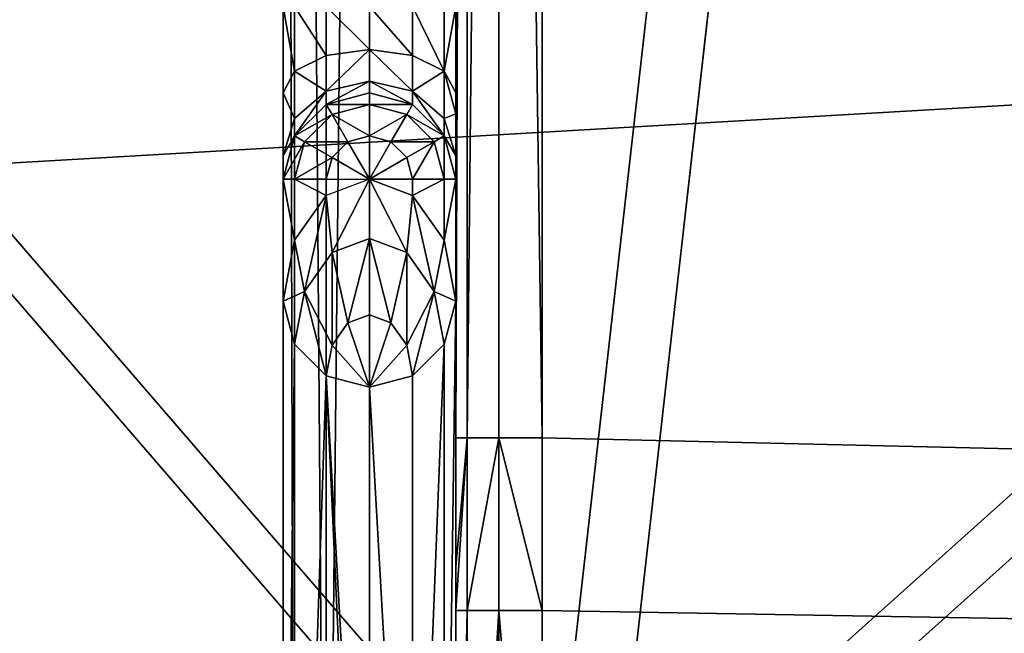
# Model space of a CAD drawing. Extents: x 0 to 923, y 0 to 335.
# Tile 65 of 164: x 278.18 to 289.58, y 151.57 to 158.68. Entities that reach past the tile are written whole.
import ezdxf

# ---------------------------------------------------------------- set-up
doc = ezdxf.new("R2010")
doc.units = 0
doc.layers.get('0').update_dxf_attribs({"color": 13, "linetype": 'CONTINUOUS'})

# ---------------------------------------------------------------- blocks, each defined once
blk = doc.blocks.new('GROUP_4')
for p, q in [((284.261, 148.332, 115.964), (285.567, 159.878, 115.964)), ((286.273, 159.833, 116.673), (284.959, 148.218, 116.673))]:
    blk.add_line(p, q)
mesh = blk.add_polyface()
corners = [(273.652, 160.637, 126.772), (284.261, 148.332, 115.964), (272.477, 150.255, 126.772), (285.567, 159.878, 115.964)]
mesh.append_faces([[corners[k] for k in face] for face in [(0, 1, 2), (1, 0, 3)]], dxfattribs={"vtx0": -1})
mesh = blk.add_polyface()
corners = [(284.959, 148.218, 116.673), (274.286, 160.596, 127.547), (273.104, 150.153, 127.547), (286.273, 159.833, 116.673)]
mesh.append_faces([[corners[k] for k in face] for face in [(0, 1, 2), (1, 0, 3)]], dxfattribs={"vtx0": -1})
mesh = blk.add_polyface()
corners = [(284.261, 148.332, 115.964), (296.366, 159.191, 104.039), (294.94, 146.59, 104.039), (285.567, 159.878, 115.964)]
mesh.append_faces([[corners[k] for k in face] for face in [(0, 1, 2), (1, 0, 3)]], dxfattribs={"vtx0": -1})
mesh = blk.add_polyface()
corners = [(297.139, 159.142, 104.675), (284.959, 148.218, 116.673), (295.705, 146.465, 104.675), (286.273, 159.833, 116.673)]
mesh.append_faces([[corners[k] for k in face] for face in [(0, 1, 2), (1, 0, 3)]], dxfattribs={"vtx0": -1})
blk = doc.blocks.new('COMPONENT_7')
blk.add_blockref('GROUP_4', (0, 0))
blk = doc.blocks.new('GROUP_2')
mesh = blk.add_polyface()
corners = [(829, 49), (1, 1), (1, 49), (829, 1)]
mesh.append_faces([[corners[k] for k in face] for face in [(0, 1, 2), (1, 0, 3)]], dxfattribs={"vtx0": -1})
mesh = blk.add_polyface()
corners = [(829, 1, 50), (1, 49, 50), (1, 1, 50), (829, 49, 50)]
mesh.append_faces([[corners[k] for k in face] for face in [(0, 1, 2), (1, 0, 3)]], dxfattribs={"vtx0": -1})
blk = doc.blocks.new('GROUP_19')
for p, q in [((0, 1, 1), (0, 49, 1)), ((0.134, 1, 0.5), (0.134, 49, 0.5)), ((0.5, 1, 0.134), (0.5, 49, 0.134)), ((1, 49), (1, 1)), ((2, 11.698, 3), (2, 47, 3)), ((2, 47, 3), (2, 11.198, 3)), ((2.134, 11.198, 2.5), (2.134, 47, 2.5)), ((2.5, 11.198, 2.134), (2.5, 47, 2.134)), ((3, 47, 2), (3, 11.198, 2)), ((2, 16.698, 13), (2, 11.698, 3)), ((0, 15.198, 13.268), (0, 16.198, 13)), ((0.134, 16.198, 13.5), (0.134, 15.448, 13.701)), ((0.5, 16.198, 13.866), (0.5, 15.631, 14.018)), ((1, 16.198, 14), (1, 15.698, 14.134)), ((1.5, 16.198, 13.866), (1.5, 15.631, 14.018)), ((1.866, 16.198, 13.5), (1.866, 15.448, 13.701)), ((2, 15.198, 13.268), (2, 16.198, 13)), ((0.5, 15.631, 14.018), (0.134, 15.448, 13.701)), ((1, 15.698, 14.134), (0.5, 15.631, 14.018)), ((0.5, 15.631, 14.018), (0.5, 15.216, 14.433)), ((1, 15.698, 14.134), (1, 15.332, 14.5)), ((1, 15.698, 14.134), (1.5, 15.631, 14.018)), ((1.5, 15.631, 14.018), (1.866, 15.448, 13.701)), ((1.5, 15.631, 14.018), (1.5, 15.216, 14.433)), ((0.134, 15.448, 13.701), (0, 15.198, 13.268)), ((0.134, 15.448, 13.701), (0.134, 14.899, 14.25)), ((1.866, 15.448, 13.701), (2, 15.198, 13.268)), ((1.866, 15.448, 13.701), (1.866, 14.899, 14.25)), ((1, 15.332, 14.5), (0.5, 15.216, 14.433)), ((1, 15.332, 14.5), (1, 15.198, 15)), ((1, 15.332, 14.5), (1.5, 15.216, 14.433)), ((0, 14.466, 14), (0, 15.198, 13.268)), ((0.5, 15.216, 14.433), (0.134, 14.899, 14.25)), ((0.5, 15.216, 14.433), (0.5, 15.064, 15)), ((0.5, 15.064, 15), (1, 15.198, 15)), ((1, 15.198, 20.586), (0.5, 15.064, 20.72)), ((1, 15.198, 20.586), (1, 15.198, 15)), ((1, 15.198, 20.586), (1, 15.064, 21.427)), ((1.5, 15.064, 15), (1, 15.198, 15)), ((1, 15.198, 20.586), (1.5, 15.064, 20.72)), ((1.5, 15.216, 14.433), (1.866, 14.899, 14.25)), ((1.5, 15.216, 14.433), (1.5, 15.064, 15)), ((2, 14.954, 13.512), (2, 15.198, 13.268)), ((2, 14.466, 14), (2, 15.198, 13.268)), ((0.134, 14.698, 15), (0.5, 15.064, 15)), ((0.5, 15.064, 20.72), (0.134, 14.698, 21.086)), ((0.5, 15.064, 20.72), (0.567, 14.948, 21.543)), ((0.5, 15.064, 20.72), (0.5, 15.064, 15)), ((1, 15.064, 21.427), (0.567, 14.948, 21.543)), ((1, 15.064, 21.427), (1, 14.698, 22.311)), ((1.433, 14.948, 21.543), (1, 15.064, 21.427)), ((1.5, 15.064, 20.72), (1.433, 14.948, 21.543)), ((1.866, 14.698, 15), (1.5, 15.064, 15)), ((1.5, 15.064, 15), (1.5, 15.064, 20.72)), ((1.5, 15.064, 20.72), (1.866, 14.698, 21.086)), ((0.567, 14.948, 21.543), (0.25, 14.631, 21.86)), ((0.567, 14.948, 21.543), (0.75, 14.631, 22.378)), ((1.433, 14.948, 21.543), (1.25, 14.631, 22.378)), ((1.75, 14.631, 21.86), (1.433, 14.948, 21.543)), ((2, 14.954, 13.512), (2, 9.698, 3)), ((2, 14.466, 14), (2, 14.954, 13.512)), ((0.134, 14.899, 14.25), (0, 14.466, 14)), ((0.134, 14.899, 14.25), (0.134, 14.698, 15)), ((1.866, 14.899, 14.25), (2, 14.466, 14)), ((1.866, 14.899, 14.25), (1.866, 14.698, 15)), ((0, 14.198, 15), (0.134, 14.698, 15)), ((0.134, 14.698, 21.086), (0, 14.198, 21.586)), ((0.134, 14.698, 21.086), (0.25, 14.631, 21.86)), ((0.134, 14.698, 21.086), (0.134, 14.698, 15)), ((0.25, 14.631, 21.86), (0.134, 14.198, 22.293)), ((0.25, 14.631, 21.86), (0.567, 14.448, 22.561)), ((0.75, 14.631, 22.378), (0.567, 14.448, 22.561)), ((1, 14.698, 22.311), (0.75, 14.631, 22.378)), ((0.75, 14.631, 22.378), (1, 14.198, 23)), ((1, 14.698, 22.311), (1, 14.198, 23)), ((1.25, 14.631, 22.378), (1, 14.698, 22.311)), ((1.25, 14.631, 22.378), (1, 14.198, 23)), ((1.433, 14.448, 22.561), (1.25, 14.631, 22.378)), ((1.75, 14.631, 21.86), (1.433, 14.448, 22.561)), ((1.866, 14.698, 21.086), (1.75, 14.631, 21.86)), ((1.866, 14.198, 22.293), (1.75, 14.631, 21.86)), ((2, 14.198, 15), (1.866, 14.698, 15)), ((1.866, 14.698, 15), (1.866, 14.698, 21.086)), ((1.866, 14.698, 21.086), (2, 14.198, 21.586)), ((0, 14.198, 15), (0, 14.466, 14)), ((0.567, 14.448, 22.561), (0.5, 14.198, 22.811)), ((0.567, 14.448, 22.561), (1, 14.198, 23)), ((1.433, 14.448, 22.561), (1, 14.198, 23)), ((1.5, 14.198, 22.811), (1.433, 14.448, 22.561)), ((2, 14.198, 15), (2, 14.466, 14)), ((0.134, 14.198, 22.293), (0, 14.198, 21.586)), ((0, 14.198, 21.586), (0, 14.198, 15)), ((0, 14.198, 21.586), (0, 12.784, 23)), ((0.5, 14.198, 22.811), (0.134, 14.198, 22.293)), ((0.134, 14.198, 22.293), (0.134, 13.491, 23)), ((0.5, 14.198, 22.811), (1, 14.198, 23)), ((1, 14.198, 23), (0.5, 14.009, 23)), ((0.5, 14.009, 23), (0.5, 14.198, 22.811)), ((1, 14.198, 23), (1, 13.509, 23.5)), ((1.5, 14.198, 22.811), (1, 14.198, 23)), ((1, 14.198, 23), (1.5, 14.009, 23)), ((1.5, 14.198, 22.811), (1.5, 14.009, 23)), ((1.866, 14.198, 22.293), (1.5, 14.198, 22.811)), ((1.866, 14.198, 22.293), (1.866, 13.491, 23)), ((2, 14.198, 21.586), (1.866, 14.198, 22.293)), ((2, 14.198, 21.586), (2, 14.198, 15)), ((2, 12.784, 23), (2, 14.198, 21.586)), ((0.134, 13.491, 23), (0.5, 14.009, 23)), ((0.5, 14.009, 23), (0.567, 13.345, 23.5)), ((1.5, 14.009, 23), (1.433, 13.345, 23.5)), ((1.5, 14.009, 23), (1.866, 13.491, 23)), ((0, 12.784, 23), (0.134, 13.491, 23)), ((0.134, 13.491, 23), (0.25, 12.896, 23.5)), ((1, 13.509, 23.5), (0.567, 13.345, 23.5)), ((1, 13.509, 23.5), (1, 12.625, 23.866)), ((1.433, 13.345, 23.5), (1, 13.509, 23.5)), ((1.866, 13.491, 23), (1.75, 12.896, 23.5)), ((1.866, 13.491, 23), (2, 12.784, 23)), ((0.567, 13.345, 23.5), (0.25, 12.896, 23.5)), ((0.567, 13.345, 23.5), (0.75, 12.53, 23.866)), ((1.433, 13.345, 23.5), (1.25, 12.53, 23.866)), ((1.75, 12.896, 23.5), (1.433, 13.345, 23.5)), ((0.25, 12.896, 23.5), (0.134, 12.284, 23.5)), ((0.25, 12.896, 23.5), (0.567, 12.272, 23.866)), ((1.75, 12.896, 23.5), (1.433, 12.272, 23.866)), ((1.866, 12.284, 23.5), (1.75, 12.896, 23.5)), ((0, 12.784, 23), (0.134, 12.284, 23.5)), ((0, 1, 23), (0, 12.784, 23)), ((2, 12.784, 23), (1.866, 12.284, 23.5)), ((2, 12.784, 23), (2, 3, 23)), ((1, 12.625, 23.866), (0.75, 12.53, 23.866)), ((1, 12.625, 23.866), (1, 11.784, 24)), ((1.25, 12.53, 23.866), (1, 12.625, 23.866)), ((0.75, 12.53, 23.866), (0.567, 12.272, 23.866)), ((0.75, 12.53, 23.866), (1, 11.784, 24)), ((1.25, 12.53, 23.866), (1, 11.784, 24)), ((1.433, 12.272, 23.866), (1.25, 12.53, 23.866)), ((0.134, 12.284, 23.5), (0.5, 11.918, 23.866)), ((0.134, 1, 23.5), (0.134, 12.284, 23.5)), ((0.567, 12.272, 23.866), (0.5, 11.918, 23.866)), ((0.567, 12.272, 23.866), (1, 11.784, 24)), ((1.433, 12.272, 23.866), (1, 11.784, 24)), ((1.5, 11.918, 23.866), (1.433, 12.272, 23.866)), ((1.866, 12.284, 23.5), (1.5, 11.918, 23.866)), ((1.866, 3, 23.5), (1.866, 12.284, 23.5)), ((0.5, 11.918, 23.866), (1, 11.784, 24)), ((0.5, 1, 23.866), (0.5, 11.918, 23.866)), ((1.5, 11.918, 23.866), (1, 11.784, 24)), ((1.5, 3, 23.866), (1.5, 11.918, 23.866)), ((1, 11.784, 24), (1, 3, 24)), ((1, 11.784, 24), (1, 1, 24)), ((2, 11.198, 3), (2, 11.698, 3)), ((2.134, 11.198, 2.5), (2, 11.198, 3)), ((2, 9.698, 3), (2, 11.198, 3)), ((2, 11.198, 3), (2, 9.198, 3)), ((2.5, 11.198, 2.134), (2.134, 11.198, 2.5)), ((2.134, 9.198, 2.5), (2.134, 11.198, 2.5)), ((3, 11.198, 2), (2.5, 11.198, 2.134)), ((2.5, 9.198, 2.134), (2.5, 11.198, 2.134)), ((3, 11.198, 2), (3, 9.198, 2)), ((2, 9.198, 3), (2, 9.698, 3)), ((2.134, 9.198, 2.5), (2, 9.198, 3)), ((2, 3, 3), (2, 9.198, 3)), ((2.5, 9.198, 2.134), (2.134, 9.198, 2.5)), ((2.134, 3, 2.5), (2.134, 9.198, 2.5)), ((3, 9.198, 2), (2.5, 9.198, 2.134)), ((2.5, 3, 2.134), (2.5, 9.198, 2.134)), ((3, 9.198, 2), (3, 3, 2))]:
    blk.add_line(p, q)
mesh = blk.add_polyface()
corners = [(0, 19.613, 23), (0, 18.198, 17), (0, 18.198, 21.586), (0, 19.198, 16.732), (0, 19.93, 16), (0, 49, 23), (0, 20.198, 15), (0, 12.784, 23), (0, 1, 1), (0, 1, 23), (0, 14.198, 15), (0, 14.466, 14), (0, 15.198, 13.268), (0, 49, 1), (0, 14.198, 21.586), (0, 16.198, 13), (0, 18.198, 13), (0, 19.198, 13.268), (0, 19.93, 14)]
mesh.append_faces([[corners[k] for k in face] for face in [(0, 1, 2), (7, 8, 9), (10, 7, 14)]], dxfattribs={"vtx0": -1})
mesh.append_faces([[corners[k] for k in face] for face in [(1, 0, 3), (3, 0, 4), (4, 5, 6), (8, 12, 13), (13, 6, 5)]], dxfattribs={"vtx0": -1, "vtx1": -1})
mesh.append_faces([[corners[k] for k in face] for face in [(8, 7, 10)]], dxfattribs={"vtx0": -1, "vtx1": -1, "vtx2": -1})
mesh.append_faces([[corners[k] for k in face] for face in [(4, 0, 5), (8, 10, 11), (8, 11, 12), (13, 12, 15), (13, 15, 16), (13, 16, 17), (13, 17, 18), (13, 18, 6)]], dxfattribs={"vtx0": -1, "vtx2": -1})
mesh = blk.add_polyface()
corners = [(0, 49, 1), (0.134, 1, 0.5), (0, 1, 1), (0.134, 49, 0.5)]
mesh.append_faces([[corners[k] for k in face] for face in [(0, 1, 2), (1, 0, 3)]], dxfattribs={"vtx0": -1})
mesh = blk.add_polyface()
corners = [(0.134, 49, 0.5), (0.5, 1, 0.134), (0.134, 1, 0.5), (0.5, 49, 0.134)]
mesh.append_faces([[corners[k] for k in face] for face in [(0, 1, 2), (1, 0, 3)]], dxfattribs={"vtx0": -1})
mesh = blk.add_polyface()
corners = [(1, 49), (0.5, 1, 0.134), (0.5, 49, 0.134), (1, 1)]
mesh.append_faces([[corners[k] for k in face] for face in [(0, 1, 2), (1, 0, 3)]], dxfattribs={"vtx0": -1})
mesh = blk.add_polyface()
corners = [(359, 49), (1, 1), (1, 49), (359, 1)]
mesh.append_faces([[corners[k] for k in face] for face in [(0, 1, 2), (1, 0, 3)]], dxfattribs={"vtx0": -1})
mesh = blk.add_polyface()
corners = [(2, 47, 3), (2, 16.698, 13), (2, 11.698, 3), (2, 17.198, 13), (2, 18.198, 13), (2, 19.198, 13.268), (2, 19.93, 14), (2, 20.198, 15), (2, 19.198, 16.732), (2, 18.198, 21.586), (2, 18.198, 17), (2, 19.613, 23), (2, 19.93, 16), (2, 47, 23)]
mesh.append_faces([[corners[k] for k in face] for face in [(0, 1, 2), (8, 9, 10)]], dxfattribs={"vtx0": -1})
mesh.append_faces([[corners[k] for k in face] for face in [(1, 0, 3), (3, 0, 4), (4, 0, 5), (5, 0, 6), (6, 0, 7), (9, 8, 11), (11, 12, 13), (13, 7, 0)]], dxfattribs={"vtx0": -1, "vtx1": -1})
mesh.append_faces([[corners[k] for k in face] for face in [(11, 8, 12), (13, 12, 7)]], dxfattribs={"vtx0": -1, "vtx2": -1})
mesh = blk.add_polyface()
corners = [(2.134, 47, 2.5), (2, 11.198, 3), (2.134, 11.198, 2.5), (2, 11.698, 3), (2, 47, 3)]
mesh.append_faces([[corners[k] for k in face] for face in [(0, 1, 2), (3, 0, 4)]], dxfattribs={"vtx0": -1})
mesh.append_faces([[corners[k] for k in face] for face in [(1, 0, 3)]], dxfattribs={"vtx0": -1, "vtx1": -1})
mesh = blk.add_polyface()
corners = [(2.5, 47, 2.134), (2.134, 11.198, 2.5), (2.5, 11.198, 2.134), (2.134, 47, 2.5)]
mesh.append_faces([[corners[k] for k in face] for face in [(0, 1, 2), (1, 0, 3)]], dxfattribs={"vtx0": -1})
mesh = blk.add_polyface()
corners = [(3, 11.198, 2), (2.5, 47, 2.134), (2.5, 11.198, 2.134), (3, 47, 2)]
mesh.append_faces([[corners[k] for k in face] for face in [(0, 1, 2), (1, 0, 3)]], dxfattribs={"vtx0": -1})
mesh = blk.add_polyface()
corners = [(357, 3, 2), (3, 9.198, 2), (3, 3, 2), (3, 11.198, 2), (3, 47, 2), (357, 47, 2)]
mesh.append_faces([[corners[k] for k in face] for face in [(0, 1, 2), (4, 0, 5)]], dxfattribs={"vtx0": -1})
mesh.append_faces([[corners[k] for k in face] for face in [(1, 0, 3), (3, 0, 4)]], dxfattribs={"vtx0": -1, "vtx1": -1})
mesh = blk.add_polyface()
corners = [(2, 11.198, 3), (2, 14.954, 13.512), (2, 9.698, 3), (2, 11.698, 3), (2, 15.198, 13.268), (2, 16.198, 13), (2, 16.698, 13)]
mesh.append_faces([[corners[k] for k in face] for face in [(0, 1, 2), (5, 3, 6)]], dxfattribs={"vtx0": -1})
mesh.append_faces([[corners[k] for k in face] for face in [(1, 3, 4), (4, 3, 5)]], dxfattribs={"vtx0": -1, "vtx1": -1})
mesh.append_faces([[corners[k] for k in face] for face in [(1, 0, 3)]], dxfattribs={"vtx0": -1, "vtx2": -1})
mesh = blk.add_polyface()
corners = [(0.134, 15.448, 13.701), (0, 16.198, 13), (0, 15.198, 13.268), (0.134, 16.198, 13.5)]
mesh.append_faces([[corners[k] for k in face] for face in [(0, 1, 2), (1, 0, 3)]], dxfattribs={"vtx0": -1})
mesh = blk.add_polyface()
corners = [(0.5, 15.631, 14.018), (0.134, 16.198, 13.5), (0.134, 15.448, 13.701), (0.5, 16.198, 13.866)]
mesh.append_faces([[corners[k] for k in face] for face in [(0, 1, 2), (1, 0, 3)]], dxfattribs={"vtx0": -1})
mesh = blk.add_polyface()
corners = [(1, 15.698, 14.134), (0.5, 16.198, 13.866), (0.5, 15.631, 14.018), (1, 16.198, 14)]
mesh.append_faces([[corners[k] for k in face] for face in [(0, 1, 2), (1, 0, 3)]], dxfattribs={"vtx0": -1})
mesh = blk.add_polyface()
corners = [(1.5, 15.631, 14.018), (1, 16.198, 14), (1, 15.698, 14.134), (1.5, 16.198, 13.866)]
mesh.append_faces([[corners[k] for k in face] for face in [(0, 1, 2), (1, 0, 3)]], dxfattribs={"vtx0": -1})
mesh = blk.add_polyface()
corners = [(1.866, 15.448, 13.701), (1.5, 16.198, 13.866), (1.5, 15.631, 14.018), (1.866, 16.198, 13.5)]
mesh.append_faces([[corners[k] for k in face] for face in [(0, 1, 2), (1, 0, 3)]], dxfattribs={"vtx0": -1})
mesh = blk.add_polyface()
corners = [(2, 16.198, 13), (1.866, 15.448, 13.701), (2, 15.198, 13.268), (1.866, 16.198, 13.5)]
mesh.append_faces([[corners[k] for k in face] for face in [(0, 1, 2), (1, 0, 3)]], dxfattribs={"vtx0": -1})
mesh = blk.add_polyface()
corners = [(0.5, 15.216, 14.433), (0.134, 15.448, 13.701), (0.134, 14.899, 14.25), (0.5, 15.631, 14.018)]
mesh.append_faces([[corners[k] for k in face] for face in [(0, 1, 2), (1, 0, 3)]], dxfattribs={"vtx0": -1})
mesh = blk.add_polyface()
corners = [(0.5, 15.216, 14.433), (1, 15.698, 14.134), (0.5, 15.631, 14.018), (1, 15.332, 14.5)]
mesh.append_faces([[corners[k] for k in face] for face in [(0, 1, 2), (1, 0, 3)]], dxfattribs={"vtx0": -1})
mesh = blk.add_polyface()
corners = [(1, 15.698, 14.134), (1.5, 15.216, 14.433), (1.5, 15.631, 14.018), (1, 15.332, 14.5)]
mesh.append_faces([[corners[k] for k in face] for face in [(0, 1, 2), (1, 0, 3)]], dxfattribs={"vtx0": -1})
mesh = blk.add_polyface()
corners = [(1.866, 15.448, 13.701), (1.5, 15.216, 14.433), (1.866, 14.899, 14.25), (1.5, 15.631, 14.018)]
mesh.append_faces([[corners[k] for k in face] for face in [(0, 1, 2), (1, 0, 3)]], dxfattribs={"vtx0": -1})
mesh = blk.add_polyface()
corners = [(0.134, 14.899, 14.25), (0, 15.198, 13.268), (0, 14.466, 14), (0.134, 15.448, 13.701)]
mesh.append_faces([[corners[k] for k in face] for face in [(0, 1, 2), (1, 0, 3)]], dxfattribs={"vtx0": -1})
mesh = blk.add_polyface()
corners = [(2, 14.954, 13.512), (1.866, 14.899, 14.25), (2, 14.466, 14), (1.866, 15.448, 13.701), (2, 15.198, 13.268)]
mesh.append_faces([[corners[k] for k in face] for face in [(0, 1, 2), (3, 0, 4)]], dxfattribs={"vtx0": -1})
mesh.append_faces([[corners[k] for k in face] for face in [(1, 0, 3)]], dxfattribs={"vtx0": -1, "vtx1": -1})
mesh = blk.add_polyface()
corners = [(0.5, 15.064, 15), (1, 15.332, 14.5), (0.5, 15.216, 14.433), (1, 15.198, 15)]
mesh.append_faces([[corners[k] for k in face] for face in [(0, 1, 2), (1, 0, 3)]], dxfattribs={"vtx0": -1})
mesh = blk.add_polyface()
corners = [(1, 15.332, 14.5), (1.5, 15.064, 15), (1.5, 15.216, 14.433), (1, 15.198, 15)]
mesh.append_faces([[corners[k] for k in face] for face in [(0, 1, 2), (1, 0, 3)]], dxfattribs={"vtx0": -1})
mesh = blk.add_polyface()
corners = [(0.134, 14.698, 15), (0.5, 15.216, 14.433), (0.134, 14.899, 14.25), (0.5, 15.064, 15)]
mesh.append_faces([[corners[k] for k in face] for face in [(0, 1, 2), (1, 0, 3)]], dxfattribs={"vtx0": -1})
mesh = blk.add_polyface()
corners = [(0.5, 15.064, 20.72), (1, 15.064, 21.427), (1, 15.198, 20.586), (0.567, 14.948, 21.543)]
mesh.append_faces([[corners[k] for k in face] for face in [(0, 1, 2), (1, 0, 3)]], dxfattribs={"vtx0": -1})
mesh = blk.add_polyface()
corners = [(0.5, 15.064, 20.72), (1, 15.198, 15), (0.5, 15.064, 15), (1, 15.198, 20.586)]
mesh.append_faces([[corners[k] for k in face] for face in [(0, 1, 2), (1, 0, 3)]], dxfattribs={"vtx0": -1})
mesh = blk.add_polyface()
corners = [(1, 15.198, 20.586), (1.5, 15.064, 15), (1, 15.198, 15), (1.5, 15.064, 20.72)]
mesh.append_faces([[corners[k] for k in face] for face in [(0, 1, 2), (1, 0, 3)]], dxfattribs={"vtx0": -1})
mesh = blk.add_polyface()
corners = [(1, 15.064, 21.427), (1.5, 15.064, 20.72), (1, 15.198, 20.586), (1.433, 14.948, 21.543)]
mesh.append_faces([[corners[k] for k in face] for face in [(0, 1, 2), (1, 0, 3)]], dxfattribs={"vtx0": -1})
mesh = blk.add_polyface()
corners = [(1.5, 15.216, 14.433), (1.866, 14.698, 15), (1.866, 14.899, 14.25), (1.5, 15.064, 15)]
mesh.append_faces([[corners[k] for k in face] for face in [(0, 1, 2), (1, 0, 3)]], dxfattribs={"vtx0": -1})
mesh = blk.add_polyface()
corners = [(0.134, 14.698, 21.086), (0.567, 14.948, 21.543), (0.5, 15.064, 20.72), (0.25, 14.631, 21.86)]
mesh.append_faces([[corners[k] for k in face] for face in [(0, 1, 2), (1, 0, 3)]], dxfattribs={"vtx0": -1})
mesh = blk.add_polyface()
corners = [(0.134, 14.698, 21.086), (0.5, 15.064, 15), (0.134, 14.698, 15), (0.5, 15.064, 20.72)]
mesh.append_faces([[corners[k] for k in face] for face in [(0, 1, 2), (1, 0, 3)]], dxfattribs={"vtx0": -1})
mesh = blk.add_polyface()
corners = [(0.567, 14.948, 21.543), (1, 14.698, 22.311), (1, 15.064, 21.427), (0.75, 14.631, 22.378)]
mesh.append_faces([[corners[k] for k in face] for face in [(0, 1, 2), (1, 0, 3)]], dxfattribs={"vtx0": -1})
mesh = blk.add_polyface()
corners = [(1, 14.698, 22.311), (1.433, 14.948, 21.543), (1, 15.064, 21.427), (1.25, 14.631, 22.378)]
mesh.append_faces([[corners[k] for k in face] for face in [(0, 1, 2), (1, 0, 3)]], dxfattribs={"vtx0": -1})
mesh = blk.add_polyface()
corners = [(1.433, 14.948, 21.543), (1.866, 14.698, 21.086), (1.5, 15.064, 20.72), (1.75, 14.631, 21.86)]
mesh.append_faces([[corners[k] for k in face] for face in [(0, 1, 2), (1, 0, 3)]], dxfattribs={"vtx0": -1})
mesh = blk.add_polyface()
corners = [(1.866, 14.698, 15), (1.5, 15.064, 20.72), (1.866, 14.698, 21.086), (1.5, 15.064, 15)]
mesh.append_faces([[corners[k] for k in face] for face in [(0, 1, 2), (1, 0, 3)]], dxfattribs={"vtx0": -1})
mesh = blk.add_polyface()
corners = [(0.25, 14.631, 21.86), (0.75, 14.631, 22.378), (0.567, 14.948, 21.543), (0.567, 14.448, 22.561)]
mesh.append_faces([[corners[k] for k in face] for face in [(0, 1, 2), (1, 0, 3)]], dxfattribs={"vtx0": -1})
mesh = blk.add_polyface()
corners = [(1.25, 14.631, 22.378), (1.75, 14.631, 21.86), (1.433, 14.948, 21.543), (1.433, 14.448, 22.561)]
mesh.append_faces([[corners[k] for k in face] for face in [(0, 1, 2), (1, 0, 3)]], dxfattribs={"vtx0": -1})
mesh = blk.add_polyface()
corners = [(2, 9.198, 3), (2, 3, 23), (2, 3, 3), (2, 12.784, 23), (2, 9.698, 3), (2, 14.198, 15), (2, 14.466, 14), (2, 14.954, 13.512), (2, 14.198, 21.586)]
mesh.append_faces([[corners[k] for k in face] for face in [(0, 1, 2), (6, 4, 7)]], dxfattribs={"vtx0": -1})
mesh.append_faces([[corners[k] for k in face] for face in [(1, 0, 3), (5, 4, 6)]], dxfattribs={"vtx0": -1, "vtx1": -1})
mesh.append_faces([[corners[k] for k in face] for face in [(3, 4, 5)]], dxfattribs={"vtx0": -1, "vtx1": -1, "vtx2": -1})
mesh.append_faces([[corners[k] for k in face] for face in [(3, 0, 4)]], dxfattribs={"vtx0": -1, "vtx2": -1})
mesh.append_faces([[corners[k] for k in face] for face in [(8, 3, 5)]], dxfattribs={"vtx1": -1})
mesh = blk.add_polyface()
corners = [(0.134, 14.698, 15), (0, 14.466, 14), (0, 14.198, 15), (0.134, 14.899, 14.25)]
mesh.append_faces([[corners[k] for k in face] for face in [(0, 1, 2), (1, 0, 3)]], dxfattribs={"vtx0": -1})
mesh = blk.add_polyface()
corners = [(2, 14.466, 14), (1.866, 14.698, 15), (2, 14.198, 15), (1.866, 14.899, 14.25)]
mesh.append_faces([[corners[k] for k in face] for face in [(0, 1, 2), (1, 0, 3)]], dxfattribs={"vtx0": -1})
mesh = blk.add_polyface()
corners = [(0.25, 14.631, 21.86), (0, 14.198, 21.586), (0.134, 14.198, 22.293), (0.134, 14.698, 21.086)]
mesh.append_faces([[corners[k] for k in face] for face in [(0, 1, 2), (1, 0, 3)]], dxfattribs={"vtx0": -1})
mesh = blk.add_polyface()
corners = [(0.134, 14.698, 21.086), (0, 14.198, 15), (0, 14.198, 21.586), (0.134, 14.698, 15)]
mesh.append_faces([[corners[k] for k in face] for face in [(0, 1, 2), (1, 0, 3)]], dxfattribs={"vtx0": -1})
mesh = blk.add_polyface()
corners = [(0.567, 14.448, 22.561), (0.134, 14.198, 22.293), (0.5, 14.198, 22.811), (0.25, 14.631, 21.86)]
mesh.append_faces([[corners[k] for k in face] for face in [(0, 1, 2), (1, 0, 3)]], dxfattribs={"vtx0": -1})
mesh = blk.add_polyface()
corners = [(1, 14.198, 23), (0.75, 14.631, 22.378), (0.567, 14.448, 22.561)]
mesh.append_faces([[corners[k] for k in face] for face in [(0, 1, 2)]])
mesh = blk.add_polyface()
corners = [(1, 14.198, 23), (1, 14.698, 22.311), (0.75, 14.631, 22.378)]
mesh.append_faces([[corners[k] for k in face] for face in [(0, 1, 2)]])
mesh = blk.add_polyface()
corners = [(1, 14.198, 23), (1.25, 14.631, 22.378), (1, 14.698, 22.311)]
mesh.append_faces([[corners[k] for k in face] for face in [(0, 1, 2)]])
mesh = blk.add_polyface()
corners = [(1, 14.198, 23), (1.433, 14.448, 22.561), (1.25, 14.631, 22.378)]
mesh.append_faces([[corners[k] for k in face] for face in [(0, 1, 2)]])
mesh = blk.add_polyface()
corners = [(1.75, 14.631, 21.86), (1.5, 14.198, 22.811), (1.866, 14.198, 22.293), (1.433, 14.448, 22.561)]
mesh.append_faces([[corners[k] for k in face] for face in [(0, 1, 2), (1, 0, 3)]], dxfattribs={"vtx0": -1})
mesh = blk.add_polyface()
corners = [(1.866, 14.698, 21.086), (1.866, 14.198, 22.293), (2, 14.198, 21.586), (1.75, 14.631, 21.86)]
mesh.append_faces([[corners[k] for k in face] for face in [(0, 1, 2), (1, 0, 3)]], dxfattribs={"vtx0": -1})
mesh = blk.add_polyface()
corners = [(1.866, 14.698, 15), (2, 14.198, 21.586), (2, 14.198, 15), (1.866, 14.698, 21.086)]
mesh.append_faces([[corners[k] for k in face] for face in [(0, 1, 2), (1, 0, 3)]], dxfattribs={"vtx0": -1})
mesh = blk.add_polyface()
corners = [(1, 14.198, 23), (0.567, 14.448, 22.561), (0.5, 14.198, 22.811)]
mesh.append_faces([[corners[k] for k in face] for face in [(0, 1, 2)]])
mesh = blk.add_polyface()
corners = [(1, 14.198, 23), (1.5, 14.198, 22.811), (1.433, 14.448, 22.561)]
mesh.append_faces([[corners[k] for k in face] for face in [(0, 1, 2)]])
mesh = blk.add_polyface()
corners = [(0.134, 13.491, 23), (0, 14.198, 21.586), (0, 12.784, 23), (0.134, 14.198, 22.293)]
mesh.append_faces([[corners[k] for k in face] for face in [(0, 1, 2), (1, 0, 3)]], dxfattribs={"vtx0": -1})
mesh = blk.add_polyface()
corners = [(0.5, 14.009, 23), (0.134, 14.198, 22.293), (0.134, 13.491, 23), (0.5, 14.198, 22.811)]
mesh.append_faces([[corners[k] for k in face] for face in [(0, 1, 2), (1, 0, 3)]], dxfattribs={"vtx0": -1})
mesh = blk.add_polyface()
corners = [(0.567, 13.345, 23.5), (1, 14.198, 23), (0.5, 14.009, 23), (1, 13.509, 23.5)]
mesh.append_faces([[corners[k] for k in face] for face in [(0, 1, 2), (1, 0, 3)]], dxfattribs={"vtx0": -1})
mesh = blk.add_polyface()
corners = [(1.5, 14.009, 23), (1.5, 14.198, 22.811), (1, 14.198, 23)]
mesh.append_faces([[corners[k] for k in face] for face in [(0, 1, 2)]])
mesh = blk.add_polyface()
corners = [(1.433, 13.345, 23.5), (1, 14.198, 23), (1, 13.509, 23.5), (1.5, 14.009, 23)]
mesh.append_faces([[corners[k] for k in face] for face in [(0, 1, 2), (1, 0, 3)]], dxfattribs={"vtx0": -1})
mesh = blk.add_polyface()
corners = [(1.866, 14.198, 22.293), (1.5, 14.009, 23), (1.866, 13.491, 23), (1.5, 14.198, 22.811)]
mesh.append_faces([[corners[k] for k in face] for face in [(0, 1, 2), (1, 0, 3)]], dxfattribs={"vtx0": -1})
mesh = blk.add_polyface()
corners = [(2, 14.198, 21.586), (1.866, 13.491, 23), (2, 12.784, 23), (1.866, 14.198, 22.293)]
mesh.append_faces([[corners[k] for k in face] for face in [(0, 1, 2), (1, 0, 3)]], dxfattribs={"vtx0": -1})
mesh = blk.add_polyface()
corners = [(0.25, 12.896, 23.5), (0.5, 14.009, 23), (0.134, 13.491, 23), (0.567, 13.345, 23.5)]
mesh.append_faces([[corners[k] for k in face] for face in [(0, 1, 2), (1, 0, 3)]], dxfattribs={"vtx0": -1})
mesh = blk.add_polyface()
corners = [(1.75, 12.896, 23.5), (1.5, 14.009, 23), (1.433, 13.345, 23.5), (1.866, 13.491, 23)]
mesh.append_faces([[corners[k] for k in face] for face in [(0, 1, 2), (1, 0, 3)]], dxfattribs={"vtx0": -1})
mesh = blk.add_polyface()
corners = [(0.25, 12.896, 23.5), (0, 12.784, 23), (0.134, 12.284, 23.5), (0.134, 13.491, 23)]
mesh.append_faces([[corners[k] for k in face] for face in [(0, 1, 2), (1, 0, 3)]], dxfattribs={"vtx0": -1})
mesh = blk.add_polyface()
corners = [(0.75, 12.53, 23.866), (1, 13.509, 23.5), (0.567, 13.345, 23.5), (1, 12.625, 23.866)]
mesh.append_faces([[corners[k] for k in face] for face in [(0, 1, 2), (1, 0, 3)]], dxfattribs={"vtx0": -1})
mesh = blk.add_polyface()
corners = [(1.25, 12.53, 23.866), (1, 13.509, 23.5), (1, 12.625, 23.866), (1.433, 13.345, 23.5)]
mesh.append_faces([[corners[k] for k in face] for face in [(0, 1, 2), (1, 0, 3)]], dxfattribs={"vtx0": -1})
mesh = blk.add_polyface()
corners = [(2, 12.784, 23), (1.75, 12.896, 23.5), (1.866, 12.284, 23.5), (1.866, 13.491, 23)]
mesh.append_faces([[corners[k] for k in face] for face in [(0, 1, 2), (1, 0, 3)]], dxfattribs={"vtx0": -1})
mesh = blk.add_polyface()
corners = [(0.567, 12.272, 23.866), (0.567, 13.345, 23.5), (0.25, 12.896, 23.5), (0.75, 12.53, 23.866)]
mesh.append_faces([[corners[k] for k in face] for face in [(0, 1, 2), (1, 0, 3)]], dxfattribs={"vtx0": -1})
mesh = blk.add_polyface()
corners = [(1.433, 12.272, 23.866), (1.433, 13.345, 23.5), (1.25, 12.53, 23.866), (1.75, 12.896, 23.5)]
mesh.append_faces([[corners[k] for k in face] for face in [(0, 1, 2), (1, 0, 3)]], dxfattribs={"vtx0": -1})
mesh = blk.add_polyface()
corners = [(0.5, 11.918, 23.866), (0.25, 12.896, 23.5), (0.134, 12.284, 23.5), (0.567, 12.272, 23.866)]
mesh.append_faces([[corners[k] for k in face] for face in [(0, 1, 2), (1, 0, 3)]], dxfattribs={"vtx0": -1})
mesh = blk.add_polyface()
corners = [(1.5, 11.918, 23.866), (1.75, 12.896, 23.5), (1.433, 12.272, 23.866), (1.866, 12.284, 23.5)]
mesh.append_faces([[corners[k] for k in face] for face in [(0, 1, 2), (1, 0, 3)]], dxfattribs={"vtx0": -1})
mesh = blk.add_polyface()
corners = [(0.134, 12.284, 23.5), (0, 1, 23), (0.134, 1, 23.5), (0, 12.784, 23)]
mesh.append_faces([[corners[k] for k in face] for face in [(0, 1, 2), (1, 0, 3)]], dxfattribs={"vtx0": -1})
mesh = blk.add_polyface()
corners = [(2, 12.784, 23), (1.866, 3, 23.5), (2, 3, 23), (1.866, 12.284, 23.5)]
mesh.append_faces([[corners[k] for k in face] for face in [(0, 1, 2), (1, 0, 3)]], dxfattribs={"vtx0": -1})
mesh = blk.add_polyface()
corners = [(1, 12.625, 23.866), (0.75, 12.53, 23.866), (1, 11.784, 24)]
mesh.append_faces([[corners[k] for k in face] for face in [(0, 1, 2)]])
mesh = blk.add_polyface()
corners = [(1.25, 12.53, 23.866), (1, 12.625, 23.866), (1, 11.784, 24)]
mesh.append_faces([[corners[k] for k in face] for face in [(0, 1, 2)]])
mesh = blk.add_polyface()
corners = [(1, 11.784, 24), (0.75, 12.53, 23.866), (0.567, 12.272, 23.866)]
mesh.append_faces([[corners[k] for k in face] for face in [(0, 1, 2)]])
mesh = blk.add_polyface()
corners = [(1.433, 12.272, 23.866), (1.25, 12.53, 23.866), (1, 11.784, 24)]
mesh.append_faces([[corners[k] for k in face] for face in [(0, 1, 2)]])
mesh = blk.add_polyface()
corners = [(0.5, 11.918, 23.866), (0.134, 1, 23.5), (0.5, 1, 23.866), (0.134, 12.284, 23.5)]
mesh.append_faces([[corners[k] for k in face] for face in [(0, 1, 2), (1, 0, 3)]], dxfattribs={"vtx0": -1})
mesh = blk.add_polyface()
corners = [(1, 11.784, 24), (0.567, 12.272, 23.866), (0.5, 11.918, 23.866)]
mesh.append_faces([[corners[k] for k in face] for face in [(0, 1, 2)]])
mesh = blk.add_polyface()
corners = [(1.5, 11.918, 23.866), (1.433, 12.272, 23.866), (1, 11.784, 24)]
mesh.append_faces([[corners[k] for k in face] for face in [(0, 1, 2)]])
mesh = blk.add_polyface()
corners = [(1.866, 12.284, 23.5), (1.5, 3, 23.866), (1.866, 3, 23.5), (1.5, 11.918, 23.866)]
mesh.append_faces([[corners[k] for k in face] for face in [(0, 1, 2), (1, 0, 3)]], dxfattribs={"vtx0": -1})
mesh = blk.add_polyface()
corners = [(1, 11.784, 24), (0.5, 11.918, 23.866), (1, 3, 24), (1, 1, 24), (0.5, 1, 23.866)]
mesh.append_faces([[corners[k] for k in face] for face in [(3, 1, 4)]], dxfattribs={"vtx0": -1})
mesh.append_faces([[corners[k] for k in face] for face in [(1, 3, 2)]], dxfattribs={"vtx0": -1, "vtx2": -1})
mesh.append_faces([[corners[k] for k in face] for face in [(0, 1, 2)]], dxfattribs={"vtx1": -1})
mesh = blk.add_polyface()
corners = [(1.5, 3, 23.866), (1, 11.784, 24), (1, 3, 24), (1.5, 11.918, 23.866)]
mesh.append_faces([[corners[k] for k in face] for face in [(0, 1, 2), (1, 0, 3)]], dxfattribs={"vtx0": -1})
mesh = blk.add_polyface()
corners = [(2.134, 11.198, 2.5), (2, 9.198, 3), (2.134, 9.198, 2.5), (2, 9.698, 3), (2, 11.198, 3)]
mesh.append_faces([[corners[k] for k in face] for face in [(0, 1, 2), (3, 0, 4)]], dxfattribs={"vtx0": -1})
mesh.append_faces([[corners[k] for k in face] for face in [(1, 0, 3)]], dxfattribs={"vtx0": -1, "vtx1": -1})
mesh = blk.add_polyface()
corners = [(2.5, 11.198, 2.134), (2.134, 9.198, 2.5), (2.5, 9.198, 2.134), (2.134, 11.198, 2.5)]
mesh.append_faces([[corners[k] for k in face] for face in [(0, 1, 2), (1, 0, 3)]], dxfattribs={"vtx0": -1})
mesh = blk.add_polyface()
corners = [(3, 9.198, 2), (2.5, 11.198, 2.134), (2.5, 9.198, 2.134), (3, 11.198, 2)]
mesh.append_faces([[corners[k] for k in face] for face in [(0, 1, 2), (1, 0, 3)]], dxfattribs={"vtx0": -1})
mesh = blk.add_polyface()
corners = [(2.134, 9.198, 2.5), (2, 3, 3), (2.134, 3, 2.5), (2, 9.198, 3)]
mesh.append_faces([[corners[k] for k in face] for face in [(0, 1, 2), (1, 0, 3)]], dxfattribs={"vtx0": -1})
mesh = blk.add_polyface()
corners = [(2.5, 9.198, 2.134), (2.134, 3, 2.5), (2.5, 3, 2.134), (2.134, 9.198, 2.5)]
mesh.append_faces([[corners[k] for k in face] for face in [(0, 1, 2), (1, 0, 3)]], dxfattribs={"vtx0": -1})
mesh = blk.add_polyface()
corners = [(3, 3, 2), (2.5, 9.198, 2.134), (2.5, 3, 2.134), (3, 9.198, 2)]
mesh.append_faces([[corners[k] for k in face] for face in [(0, 1, 2), (1, 0, 3)]], dxfattribs={"vtx0": -1})
blk = doc.blocks.new('GROUP_9')
blk.add_blockref('GROUP_19', (1.353, 0, 730))
blk = doc.blocks.new('GROUP_7')
for name, p in [('COMPONENT_7', (0, 0)), ('GROUP_2', (46.229, 142.633, 187.329)), ('GROUP_9', (279.876, 142.633, 237.329))]:
    blk.add_blockref(name, p)

msp = doc.modelspace()

# ---------------------------------------------------------------- block references
msp.add_blockref('GROUP_7', (0, 0))

doc.saveas('drawing.dxf')
